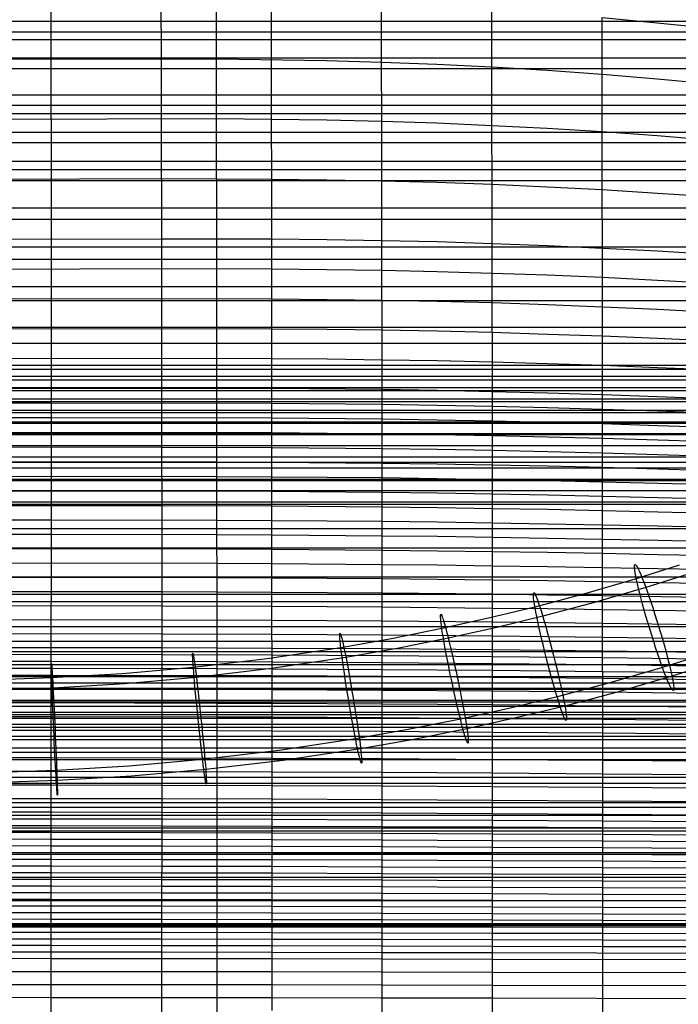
# Model space of a CAD drawing. Extents: x -260 to 296, y -277 to 294.
# Tile 107 of 241: x 28 to 108, y 49 to 169. Entities that reach past the tile are written whole.
import ezdxf

# ---------------------------------------------------------------- set-up
doc = ezdxf.new("R2010")
doc.units = 0
doc.layers.add('PREDEFINITO', color=7, linetype='CONTINUOUS')

msp = doc.modelspace()

# ---------------------------------------------------------------- linework, layer by layer
at = {"layer": 'PREDEFINITO'}
for p, q in [((31.44, 163.94, 465.53), (31.43, 171.25, 464.86)), ((44.82, 163.97, 465.58), (44.81, 171.24, 464.84)), ((51.51, 163.93, 465.52), (51.5, 171.18, 464.74)), ((58.2, 163.86, 465.38), (58.19, 171.07, 464.56)), ((71.58, 163.53, 464.78), (71.57, 170.66, 463.87)), ((84.97, 162.94, 463.64), (84.96, 169.95, 462.66)), ((98.36, 162.05, 461.91), (98.35, 168.93, 460.86)), ((98.35, 168.93, 460.86), (105.05, 168.3, 459.74)), ((-117.18, 168.52, 431.83), (153.11, 168.52, 431.83)), ((105.05, 168.3, 459.74), (111.75, 167.61, 458.46)), ((-125.51, 167.19, 421.45), (161.45, 167.19, 421.45)), ((-121.48, 166.28, 430.83), (157.41, 166.28, 430.83)), ((-125.51, 164.04, 429.85), (161.45, 164.04, 429.85)), ((-8.69, 163.83, 465.28), (51.51, 163.93, 465.52)), ((31.47, 149.32, 466.5), (31.44, 163.94, 465.53)), ((44.83, 156.67, 466.16), (44.82, 163.97, 465.58)), ((51.52, 156.66, 466.13), (51.51, 163.93, 465.52)), ((51.51, 163.93, 465.52), (64.89, 163.73, 465.14)), ((-131.87, 162.75, 419.53), (167.8, 162.75, 419.53)), ((58.21, 156.6, 466.02), (58.2, 163.86, 465.38)), ((64.89, 163.73, 465.14), (71.58, 163.53, 464.78)), ((71.6, 156.35, 465.49), (71.58, 163.53, 464.78)), ((71.58, 163.53, 464.78), (78.28, 163.27, 464.28)), ((78.28, 163.27, 464.28), (84.97, 162.94, 463.64)), ((84.98, 155.84, 464.41), (84.97, 162.94, 463.64)), ((84.97, 162.94, 463.64), (91.67, 162.53, 462.85)), ((91.67, 162.53, 462.85), (98.36, 162.05, 461.91)), ((98.37, 155.08, 462.73), (98.36, 162.05, 461.91)), ((98.36, 162.05, 461.91), (105.06, 161.5, 460.81)), ((105.06, 161.5, 460.81), (111.76, 160.89, 459.55)), ((-131.87, 159.55, 427.94), (167.8, 159.55, 427.94)), ((-137.82, 158.29, 417.7), (173.74, 158.29, 417.7)), ((-134.88, 157.29, 427.01), (170.81, 157.29, 427.01)), ((-8.68, 156.55, 465.86), (51.52, 156.66, 466.13)), ((44.86, 142.07, 466.98), (44.83, 156.67, 466.16)), ((51.55, 142.07, 466.98), (51.52, 156.66, 466.13)), ((51.52, 156.66, 466.13), (64.91, 156.5, 465.82)), ((58.23, 149.32, 466.52), (58.21, 156.6, 466.02)), ((64.91, 156.5, 465.82), (71.6, 156.35, 465.49)), ((71.61, 149.12, 466.03), (71.6, 156.35, 465.49)), ((71.6, 156.35, 465.49), (78.29, 156.13, 465.02)), ((78.29, 156.13, 465.02), (84.98, 155.84, 464.41)), ((85, 148.69, 465), (84.98, 155.84, 464.41)), ((84.98, 155.84, 464.41), (91.68, 155.49, 463.65)), ((-137.82, 155.03, 426.11), (173.74, 155.03, 426.11)), ((91.68, 155.49, 463.65), (98.37, 155.08, 462.73)), ((98.39, 148.03, 463.36), (98.37, 155.08, 462.73)), ((98.37, 155.08, 462.73), (105.07, 154.6, 461.66)), ((105.07, 154.6, 461.66), (111.77, 154.07, 460.42)), ((-143.51, 153.77, 415.94), (179.43, 153.77, 415.94)), ((-146.25, 151.48, 415.09), (182.17, 151.48, 415.09)), ((-143.51, 150.46, 424.36), (179.43, 150.46, 424.36)), ((-148.94, 149.16, 414.26), (184.85, 149.16, 414.26)), ((-22.05, 149.17, 466.07), (44.85, 149.37, 466.62)), ((31.34, -230.67, 484.16), (31.47, 149.32, 466.5)), ((44.85, 149.37, 466.62), (58.23, 149.32, 466.52)), ((58.24, 138.4, 467.05), (58.23, 149.32, 466.52)), ((58.23, 149.32, 466.52), (64.92, 149.24, 466.34)), ((64.92, 149.24, 466.34), (71.61, 149.12, 466.03)), ((71.62, 141.86, 466.43), (71.61, 149.12, 466.03)), ((71.61, 149.12, 466.03), (78.3, 148.93, 465.59)), ((78.3, 148.93, 465.59), (85, 148.69, 465)), ((85.01, 137.9, 465.58), (85, 148.69, 465)), ((85, 148.69, 465), (91.69, 148.39, 464.26)), ((91.69, 148.39, 464.26), (98.39, 148.03, 463.36)), ((98.4, 140.93, 463.81), (98.39, 148.03, 463.36)), ((98.39, 148.03, 463.36), (105.08, 147.62, 462.31)), ((105.08, 147.62, 462.31), (111.78, 147.16, 461.09)), ((-148.94, 145.83, 422.69), (184.85, 145.83, 422.69)), ((-154.12, 144.44, 412.66), (190.02, 144.44, 412.66)), ((-22.03, 141.9, 466.44), (44.86, 142.07, 466.98)), ((44.9, 84, 468.42), (44.86, 142.07, 466.98)), ((44.86, 142.07, 466.98), (58.24, 142.04, 466.9)), ((51.59, 65.02, 468.59), (51.55, 142.07, 466.98)), ((58.24, 142.04, 466.9), (64.93, 141.97, 466.72)), ((64.93, 141.97, 466.72), (71.62, 141.86, 466.43)), ((71.64, 127.37, 466.87), (71.62, 141.86, 466.43)), ((71.62, 141.86, 466.43), (78.31, 141.71, 466)), ((78.31, 141.71, 466), (85.01, 141.5, 465.42)), ((85.01, 141.5, 465.42), (91.7, 141.24, 464.7)), ((91.7, 141.24, 464.7), (98.4, 140.93, 463.81)), ((-154.12, 141.1, 421.09), (190.02, 141.1, 421.09)), ((98.4, 133.81, 464.11), (98.4, 140.93, 463.81)), ((98.4, 140.93, 463.81), (105.09, 140.58, 462.77)), ((105.09, 140.58, 462.77), (111.79, 140.18, 461.57)), ((-159.07, 139.58, 411.11), (194.96, 139.58, 411.11)), ((-22.03, 138.27, 466.58), (44.86, 138.43, 467.13)), ((44.86, 138.43, 467.13), (58.24, 138.4, 467.05)), ((58.27, 48.3, 468.53), (58.24, 138.4, 467.05)), ((58.24, 138.4, 467.05), (64.93, 138.34, 466.87)), ((64.93, 138.34, 466.87), (71.63, 138.24, 466.58)), ((71.63, 138.24, 466.58), (78.32, 138.09, 466.15)), ((78.32, 138.09, 466.15), (85.01, 137.9, 465.58)), ((85.03, 123.52, 465.9), (85.01, 137.9, 465.58)), ((85.01, 137.9, 465.58), (91.7, 137.66, 464.86)), ((91.7, 137.66, 464.86), (98.4, 137.38, 463.98)), ((98.4, 137.38, 463.98), (105.1, 137.05, 462.94)), ((105.1, 137.05, 462.94), (111.79, 136.68, 461.75)), ((-159.07, 136.26, 419.55), (194.96, 136.26, 419.55)), ((-163.78, 134.57, 409.62), (199.65, 134.57, 409.62)), ((-22.02, 134.65, 466.71), (44.87, 134.79, 467.26)), ((44.87, 134.79, 467.26), (58.25, 134.76, 467.17)), ((58.25, 134.76, 467.17), (64.94, 134.7, 466.99)), ((64.94, 134.7, 466.99), (71.63, 134.61, 466.7)), ((71.63, 134.61, 466.7), (78.32, 134.47, 466.27)), ((78.32, 134.47, 466.27), (85.02, 134.3, 465.7)), ((85.02, 134.3, 465.7), (91.71, 134.08, 464.98)), ((91.71, 134.08, 464.98), (98.4, 133.81, 464.11)), ((98.42, 121.37, 464.31), (98.4, 133.81, 464.11)), ((98.4, 133.81, 464.11), (105.1, 133.51, 463.08)), ((105.1, 133.51, 463.08), (111.8, 133.17, 461.89)), ((-163.78, 131.31, 418.07), (199.65, 131.31, 418.07)), ((-22.02, 131.03, 466.81), (44.87, 131.17, 467.38)), ((44.87, 131.17, 467.38), (58.25, 131.13, 467.28)), ((58.25, 131.13, 467.28), (64.94, 131.08, 467.1)), ((64.94, 131.08, 467.1), (71.63, 130.99, 466.8)), ((71.63, 130.99, 466.8), (78.33, 130.86, 466.37)), ((78.33, 130.86, 466.37), (85.02, 130.7, 465.79)), ((85.02, 130.7, 465.79), (91.71, 130.49, 465.07)), ((91.71, 130.49, 465.07), (98.41, 130.25, 464.2)), ((-168.26, 129.36, 408.16), (204.13, 129.36, 408.16)), ((98.41, 130.25, 464.2), (105.11, 129.97, 463.18)), ((105.11, 129.97, 463.18), (111.8, 129.66, 462)), ((-22.02, 127.42, 466.9), (44.88, 127.55, 467.49)), ((44.88, 127.55, 467.49), (58.26, 127.51, 467.37)), ((58.26, 127.51, 467.37), (64.95, 127.46, 467.18)), ((64.95, 127.46, 467.18), (71.64, 127.37, 466.87)), ((71.66, 59.34, 466.89), (71.64, 127.37, 466.87)), ((71.64, 127.37, 466.87), (78.33, 127.26, 466.44)), ((78.33, 127.26, 466.44), (85.02, 127.1, 465.86)), ((85.02, 127.1, 465.86), (91.72, 126.91, 465.14)), ((91.72, 126.91, 465.14), (98.41, 126.69, 464.27)), ((-170.41, 126.7, 407.44), (206.27, 126.7, 407.44)), ((-168.26, 126.2, 416.63), (204.13, 126.2, 416.63)), ((98.41, 126.69, 464.27), (105.11, 126.44, 463.25)), ((105.11, 126.44, 463.25), (111.81, 126.15, 462.07)), ((-171.46, 125.35, 407.09), (207.32, 125.35, 407.09)), ((-169.34, 124.91, 416.28), (205.2, 124.91, 416.28)), ((-172.51, 123.99, 406.73), (208.35, 123.99, 406.73)), ((-170.41, 123.61, 415.93), (206.27, 123.61, 415.93)), ((-22.01, 123.82, 466.98), (31.5, 123.93, 467.52)), ((31.5, 123.93, 467.52), (58.26, 123.9, 467.45)), ((58.26, 123.9, 467.45), (71.64, 123.77, 466.93)), ((71.64, 123.77, 466.93), (78.33, 123.66, 466.48)), ((78.33, 123.66, 466.48), (85.03, 123.52, 465.9)), ((85.05, 77.16, 465.29), (85.03, 123.52, 465.9)), ((85.03, 123.52, 465.9), (91.72, 123.34, 465.18)), ((91.72, 123.34, 465.18), (98.42, 123.14, 464.31)), ((-173.53, 122.61, 406.37), (209.38, 122.61, 406.37)), ((-171.46, 122.3, 415.58), (207.32, 122.3, 415.58)), ((-22.01, 122.02, 467.01), (31.5, 122.13, 467.58)), ((31.5, 122.13, 467.58), (58.26, 122.1, 467.48)), ((58.26, 122.1, 467.48), (71.64, 121.97, 466.95)), ((98.42, 123.14, 464.31), (105.11, 122.91, 463.29)), ((105.11, 122.91, 463.29), (111.81, 122.65, 462.12)), ((-174.55, 121.22, 406.01), (210.39, 121.22, 406.01)), ((-172.51, 120.97, 415.23), (208.35, 120.97, 415.23)), ((71.64, 121.97, 466.95), (78.34, 121.86, 466.5)), ((78.34, 121.86, 466.5), (85.03, 121.73, 465.91)), ((85.03, 121.73, 465.91), (91.72, 121.56, 465.19)), ((91.72, 121.56, 465.19), (98.42, 121.37, 464.31)), ((98.44, 57.68, 463.33), (98.42, 121.37, 464.31)), ((98.42, 121.37, 464.31), (105.11, 121.14, 463.29)), ((105.11, 121.14, 463.29), (111.81, 120.9, 462.13)), ((-175.55, 119.82, 405.65), (211.39, 119.82, 405.65)), ((-173.53, 119.64, 414.89), (209.38, 119.64, 414.89)), ((-22.01, 120.23, 467.04), (31.5, 120.34, 467.64)), ((31.5, 120.34, 467.64), (58.26, 120.3, 467.51)), ((58.26, 120.3, 467.51), (71.65, 120.17, 466.96)), ((71.65, 120.17, 466.96), (78.34, 120.07, 466.51)), ((78.34, 120.07, 466.51), (85.03, 119.94, 465.92)), ((85.03, 119.94, 465.92), (91.73, 119.78, 465.19)), ((91.73, 119.78, 465.19), (98.42, 119.6, 464.32)), ((-22.01, 118.44, 467.06), (31.51, 118.55, 467.69)), ((31.51, 118.55, 467.69), (58.26, 118.51, 467.54)), ((58.26, 118.51, 467.54), (71.65, 118.38, 466.98)), ((98.42, 119.6, 464.32), (105.12, 119.38, 463.3)), ((105.12, 119.38, 463.3), (111.81, 119.15, 462.13)), ((-176.54, 118.4, 405.3), (212.38, 118.4, 405.3)), ((-174.55, 118.3, 414.54), (210.39, 118.3, 414.54)), ((71.65, 118.38, 466.98), (78.34, 118.28, 466.51)), ((78.34, 118.28, 466.51), (85.03, 118.16, 465.92)), ((85.03, 118.16, 465.92), (91.73, 118, 465.19)), ((91.73, 118, 465.19), (98.42, 117.83, 464.31)), ((98.42, 117.83, 464.31), (105.12, 117.63, 463.29)), ((105.12, 117.63, 463.29), (111.81, 117.4, 462.13)), ((-175.55, 116.94, 414.2), (211.39, 116.94, 414.2)), ((-22.01, 116.65, 467.09), (31.51, 116.77, 467.75)), ((31.51, 116.77, 467.75), (58.27, 116.72, 467.56)), ((58.27, 116.72, 467.56), (71.65, 116.6, 466.98)), ((71.65, 116.6, 466.98), (78.34, 116.5, 466.51)), ((78.34, 116.5, 466.51), (85.03, 116.38, 465.92)), ((85.03, 116.38, 465.92), (91.73, 116.23, 465.18)), ((91.73, 116.23, 465.18), (98.42, 116.06, 464.3)), ((98.42, 116.06, 464.3), (105.12, 115.87, 463.28)), ((-178.47, 115.58, 404.63), (214.3, 115.58, 404.63)), ((-177.03, 114.9, 413.69), (212.86, 114.9, 413.69)), ((-176.54, 115.58, 413.86), (212.38, 115.58, 413.86)), ((4.75, 114.97, 467.64), (51.58, 114.97, 467.73)), ((51.58, 114.97, 467.73), (58.27, 114.93, 467.58)), ((58.27, 114.93, 467.58), (71.65, 114.81, 466.99)), ((105.12, 115.87, 463.28), (111.82, 115.66, 462.12)), ((-177.51, 114.22, 413.53), (213.34, 114.22, 413.53)), ((71.65, 114.81, 466.99), (78.34, 114.72, 466.51)), ((78.34, 114.72, 466.51), (85.04, 114.6, 465.91)), ((85.04, 114.6, 465.91), (91.73, 114.46, 465.17)), ((91.73, 114.46, 465.17), (98.43, 114.3, 464.29)), ((98.43, 114.3, 464.29), (105.12, 114.12, 463.27)), ((105.12, 114.12, 463.27), (111.82, 113.92, 462.11)), ((-180.35, 112.71, 403.99), (216.17, 112.71, 403.99)), ((-178.47, 112.86, 413.21), (214.3, 112.86, 413.21)), ((-8.63, 113.16, 467.52), (44.89, 113.2, 467.84)), ((44.89, 113.2, 467.84), (58.27, 113.15, 467.6)), ((58.27, 113.15, 467.6), (71.65, 113.04, 466.98)), ((71.65, 113.04, 466.98), (78.34, 112.95, 466.5)), ((78.34, 112.95, 466.5), (85.04, 112.83, 465.89)), ((85.04, 112.83, 465.89), (91.73, 112.7, 465.15)), ((91.73, 112.7, 465.15), (98.43, 112.55, 464.27)), ((98.43, 112.55, 464.27), (105.12, 112.37, 463.25)), ((-179.42, 111.49, 412.9), (215.24, 111.49, 412.9)), ((-8.63, 111.39, 467.56), (44.89, 111.43, 467.88)), ((44.89, 111.43, 467.88), (58.27, 111.38, 467.61)), ((58.27, 111.38, 467.61), (71.65, 111.26, 466.98)), ((71.65, 111.26, 466.98), (78.35, 111.18, 466.49)), ((105.12, 112.37, 463.25), (111.82, 112.19, 462.09)), ((-180.35, 110.11, 412.59), (216.17, 110.11, 412.59)), ((78.35, 111.18, 466.49), (85.04, 111.07, 465.87)), ((85.04, 111.07, 465.87), (91.73, 110.94, 465.13)), ((91.73, 110.94, 465.13), (98.43, 110.8, 464.24)), ((98.43, 110.8, 464.24), (105.12, 110.63, 463.22)), ((105.12, 110.63, 463.22), (111.82, 110.45, 462.07)), ((-182.19, 109.81, 403.38), (218.01, 109.81, 403.38)), ((-8.63, 109.63, 467.59), (44.89, 109.66, 467.91)), ((44.89, 109.66, 467.91), (58.27, 109.61, 467.63)), ((58.27, 109.61, 467.63), (71.65, 109.5, 466.97)), ((71.65, 109.5, 466.97), (78.35, 109.41, 466.48)), ((78.35, 109.41, 466.48), (85.04, 109.31, 465.85)), ((85.04, 109.31, 465.85), (91.73, 109.19, 465.1)), ((91.73, 109.19, 465.1), (98.43, 109.05, 464.22)), ((98.43, 109.05, 464.22), (105.13, 108.9, 463.19)), ((105.13, 108.9, 463.19), (111.82, 108.73, 462.04)), ((-8.62, 107.87, 467.63), (31.51, 107.91, 468.01)), ((31.51, 107.91, 468.01), (51.58, 107.88, 467.83)), ((51.58, 107.88, 467.83), (58.27, 107.85, 467.64)), ((58.27, 107.85, 467.64), (71.66, 107.74, 466.97)), ((71.66, 107.74, 466.97), (78.35, 107.66, 466.46)), ((-183.99, 106.88, 402.8), (219.8, 106.88, 402.8)), ((78.35, 107.66, 466.46), (85.04, 107.56, 465.83)), ((85.04, 107.56, 465.83), (91.74, 107.44, 465.07)), ((91.74, 107.44, 465.07), (98.43, 107.31, 464.18)), ((98.43, 107.31, 464.18), (105.13, 107.17, 463.16)), ((105.13, 107.17, 463.16), (111.82, 107.01, 462.01)), ((-8.62, 106.12, 467.66), (31.51, 106.16, 468.06)), ((31.51, 106.16, 468.06), (51.58, 106.12, 467.85)), ((51.58, 106.12, 467.85), (58.27, 106.09, 467.65)), ((58.27, 106.09, 467.65), (71.66, 105.98, 466.95)), ((71.66, 105.98, 466.95), (78.35, 105.91, 466.44)), ((78.35, 105.91, 466.44), (85.04, 105.81, 465.8)), ((85.04, 105.81, 465.8), (91.74, 105.7, 465.04)), ((91.74, 105.7, 465.04), (98.43, 105.58, 464.15)), ((98.43, 105.58, 464.15), (105.13, 105.44, 463.12)), ((105.13, 105.44, 463.12), (111.83, 105.29, 461.97)), ((-183.99, 104.52, 411.45), (219.8, 104.52, 411.45)), ((-8.62, 104.37, 467.69), (31.51, 104.41, 468.11)), ((31.51, 104.41, 468.11), (51.58, 104.37, 467.87)), ((51.58, 104.37, 467.87), (58.27, 104.34, 467.66)), ((58.27, 104.34, 467.66), (71.66, 104.24, 466.94)), ((71.66, 104.24, 466.94), (78.35, 104.16, 466.42)), ((78.35, 104.16, 466.42), (85.04, 104.07, 465.77)), ((85.04, 104.07, 465.77), (91.74, 103.97, 465)), ((91.74, 103.97, 465), (98.43, 103.85, 464.11)), ((98.43, 103.85, 464.11), (105.13, 103.72, 463.08)), ((105.13, 103.72, 463.08), (111.83, 103.58, 461.93)), ((-8.62, 102.63, 467.72), (31.51, 102.67, 468.16)), ((31.51, 102.67, 468.16), (51.58, 102.63, 467.89)), ((51.58, 102.63, 467.89), (58.28, 102.6, 467.66)), ((58.28, 102.6, 467.66), (71.66, 102.5, 466.93)), ((71.66, 102.5, 466.93), (78.35, 102.43, 466.39)), ((78.35, 102.43, 466.39), (85.05, 102.34, 465.74)), ((85.05, 102.34, 465.74), (91.74, 102.25, 464.97)), ((91.74, 102.25, 464.97), (98.43, 102.14, 464.07)), ((98.43, 102.14, 464.07), (105.13, 102.01, 463.04)), ((107.71, 102.39, 397.65), (102.52, 100.75, 397.25)), ((105.13, 102.01, 463.04), (111.83, 101.88, 461.89)), ((-187.4, 100.98, 401.75), (223.2, 100.98, 401.75)), ((-8.62, 100.9, 467.75), (31.51, 100.94, 468.21)), ((31.51, 100.94, 468.21), (51.58, 100.9, 467.91)), ((51.58, 100.9, 467.91), (58.28, 100.87, 467.67)), ((58.28, 100.87, 467.67), (71.66, 100.77, 466.91)), ((71.66, 100.77, 466.91), (85.05, 100.62, 465.71)), ((85.05, 100.62, 465.71), (91.74, 100.53, 464.93)), ((91.74, 100.53, 464.93), (98.44, 100.43, 464.02)), ((102.52, 100.75, 397.25), (96.38, 98.96, 396.83)), ((108.94, 101.35, 386.45), (103.67, 99.69, 386.05)), ((103.67, 99.69, 386.05), (97.43, 97.87, 385.61)), ((98.44, 100.43, 464.02), (105.13, 100.31, 462.99)), ((105.13, 100.31, 462.99), (111.83, 100.19, 461.84)), ((-187.4, 98.9, 410.45), (223.2, 98.9, 410.45)), ((18.14, 99.22, 468.24), (44.89, 99.2, 468.1)), ((44.89, 99.2, 468.1), (58.28, 99.14, 467.68)), ((58.28, 99.14, 467.68), (71.66, 99.05, 466.89)), ((71.66, 99.05, 466.89), (85.05, 98.91, 465.67)), ((85.05, 98.91, 465.67), (91.74, 98.82, 464.88)), ((96.38, 98.96, 396.83), (90.2, 97.32, 396.44)), ((91.74, 98.82, 464.88), (98.44, 98.72, 463.98)), ((98.44, 98.72, 463.98), (111.83, 98.5, 461.8)), ((-189.04, 97.98, 401.26), (224.83, 97.98, 401.26)), ((18.14, 97.51, 468.3), (44.9, 97.48, 468.13)), ((44.9, 97.48, 468.13), (58.28, 97.43, 467.68)), ((58.28, 97.43, 467.68), (71.66, 97.34, 466.87)), ((71.66, 97.34, 466.87), (85.05, 97.2, 465.63)), ((90.2, 97.32, 396.44), (84.56, 95.95, 396.12)), ((85.05, 97.2, 465.63), (91.74, 97.12, 464.84)), ((97.43, 97.87, 385.61), (91.15, 96.19, 385.22)), ((91.74, 97.12, 464.84), (98.44, 97.03, 463.93)), ((98.44, 97.03, 463.93), (111.83, 96.83, 461.75)), ((18.14, 95.8, 468.35), (44.9, 95.77, 468.16)), ((44.9, 95.77, 468.16), (58.28, 95.72, 467.69)), ((58.28, 95.72, 467.69), (71.66, 95.63, 466.85)), ((84.56, 95.95, 396.12), (78.9, 94.69, 395.83)), ((91.15, 96.19, 385.22), (85.43, 94.8, 384.9)), ((-190.64, 94.94, 400.8), (226.43, 94.94, 400.8)), ((71.66, 95.63, 466.85), (85.05, 95.51, 465.59)), ((78.9, 94.69, 395.83), (72.77, 93.47, 395.56)), ((85.43, 94.8, 384.9), (79.68, 93.53, 384.61)), ((85.05, 95.51, 465.59), (98.44, 95.35, 463.88)), ((98.44, 95.35, 463.88), (111.83, 95.16, 461.7)), ((18.14, 94.11, 468.41), (44.9, 94.08, 468.19)), ((44.9, 94.08, 468.19), (58.28, 94.03, 467.69)), ((58.28, 94.03, 467.69), (71.66, 93.94, 466.83)), ((72.77, 93.47, 395.56), (66.62, 92.38, 395.31)), ((71.66, 93.94, 466.83), (85.05, 93.83, 465.55)), ((79.68, 93.53, 384.61), (73.47, 92.29, 384.33)), ((85.05, 93.83, 465.55), (98.44, 93.67, 463.83)), ((98.44, 93.67, 463.83), (111.83, 93.49, 461.65)), ((-190.64, 93.17, 409.57), (226.43, 93.17, 409.57)), ((18.14, 92.42, 468.47), (44.9, 92.39, 468.22)), ((44.9, 92.39, 468.22), (58.28, 92.34, 467.7)), ((66.62, 92.38, 395.31), (57.68, 91.04, 395.01)), ((58.28, 92.34, 467.7), (71.66, 92.26, 466.81)), ((73.47, 92.29, 384.33), (67.23, 91.19, 384.08)), ((71.66, 92.26, 466.81), (85.05, 92.15, 465.52)), ((85.05, 92.15, 465.52), (98.44, 92, 463.78)), ((-192.16, 91.93, 400.38), (227.95, 91.93, 400.38)), ((18.14, 91.58, 468.5), (44.9, 91.55, 468.24)), ((44.9, 91.55, 468.24), (58.28, 91.5, 467.7)), ((57.68, 91.04, 395.01), (48.7, 89.98, 394.78)), ((67.23, 91.19, 384.08), (58.18, 89.83, 383.78)), ((58.28, 91.5, 467.7), (71.66, 91.42, 466.8)), ((71.66, 91.42, 466.8), (85.05, 91.31, 465.5)), ((85.05, 91.31, 465.5), (98.44, 91.17, 463.76)), ((98.44, 92, 463.78), (111.83, 91.83, 461.6)), ((98.44, 91.17, 463.76), (111.83, 91, 461.58)), ((111.09, 91.68, 399.02), (105.7, 89.98, 398.6)), ((-192.16, 90.32, 409.17), (227.95, 90.32, 409.17)), ((4.76, 90.73, 468.36), (31.52, 90.74, 468.52)), ((4.76, 89.89, 468.38), (31.52, 89.9, 468.54)), ((31.52, 90.74, 468.52), (51.59, 90.69, 468.02)), ((31.52, 89.9, 468.54), (51.59, 89.85, 468.03)), ((48.7, 89.98, 394.78), (40.1, 89.22, 394.61)), ((58.18, 89.83, 383.78), (49.08, 88.75, 383.54)), ((51.59, 90.69, 468.02), (58.28, 90.66, 467.7)), ((51.59, 89.85, 468.03), (58.28, 89.82, 467.71)), ((58.28, 90.66, 467.7), (71.66, 90.58, 466.8)), ((58.28, 89.82, 467.71), (71.66, 89.74, 466.79)), ((71.66, 90.58, 466.8), (85.05, 90.47, 465.48)), ((71.66, 89.74, 466.79), (85.05, 89.63, 465.46)), ((85.05, 90.47, 465.48), (98.44, 90.33, 463.74)), ((98.44, 90.33, 463.74), (111.83, 90.17, 461.55)), ((105.7, 89.98, 398.6), (99.32, 88.12, 398.16)), ((112.33, 90.64, 387.82), (106.85, 88.91, 387.4)), ((-193.65, 88.88, 399.98), (229.43, 88.88, 399.98)), ((4.76, 89.05, 468.41), (31.52, 89.06, 468.57)), ((31.48, 88.7, 394.5), (24.74, 88.47, 394.45)), ((40.1, 89.22, 394.61), (31.48, 88.7, 394.5)), ((31.52, 89.06, 468.57), (51.59, 89.01, 468.05)), ((49.08, 88.75, 383.54), (40.37, 87.98, 383.37)), ((51.59, 89.01, 468.05), (58.28, 88.98, 467.72)), ((58.28, 88.98, 467.72), (71.66, 88.9, 466.78)), ((71.66, 88.9, 466.78), (85.05, 88.8, 465.45)), ((85.05, 89.63, 465.46), (98.44, 89.5, 463.71)), ((85.05, 88.8, 465.45), (98.44, 88.66, 463.69)), ((98.44, 89.5, 463.71), (111.83, 89.34, 461.53)), ((98.44, 88.66, 463.69), (111.83, 88.51, 461.51)), ((106.85, 88.91, 387.4), (100.37, 87.02, 386.95)), ((-194.38, 87.35, 399.79), (230.16, 87.35, 399.79)), ((-194.01, 88.12, 399.88), (229.8, 88.12, 399.88)), ((-193.65, 87.45, 408.81), (229.43, 87.45, 408.81)), ((18.14, 87.39, 468.67), (31.52, 87.38, 468.63)), ((31.65, 87.46, 383.26), (24.83, 87.23, 383.21)), ((31.52, 87.38, 468.63), (51.59, 87.33, 468.07)), ((40.37, 87.98, 383.37), (31.65, 87.46, 383.26)), ((51.59, 87.33, 468.07), (58.28, 87.3, 467.73)), ((99.32, 88.12, 398.16), (92.89, 86.41, 397.76)), ((58.28, 87.3, 467.73), (71.66, 87.23, 466.77)), ((71.66, 87.23, 466.77), (85.05, 87.12, 465.42)), ((85.05, 87.12, 465.42), (98.44, 87, 463.65)), ((92.89, 86.41, 397.76), (87.04, 84.98, 397.43)), ((100.37, 87.02, 386.95), (93.84, 85.29, 386.54)), ((98.44, 87, 463.65), (111.83, 86.85, 461.47)), ((-195.09, 85.81, 399.61), (230.88, 85.81, 399.61)), ((-194.74, 85.28, 408.55), (230.52, 85.28, 408.55)), ((-194.38, 86, 408.64), (230.16, 86, 408.64)), ((18.14, 85.71, 468.74), (31.52, 85.7, 468.69)), ((31.52, 85.7, 468.69), (51.59, 85.65, 468.1)), ((51.59, 85.65, 468.1), (58.28, 85.63, 467.74)), ((58.28, 85.63, 467.74), (71.67, 85.55, 466.76)), ((71.67, 85.55, 466.76), (85.05, 85.46, 465.39)), ((87.04, 84.98, 397.43), (81.15, 83.68, 397.13)), ((85.05, 85.46, 465.39), (98.44, 85.33, 463.61)), ((93.84, 85.29, 386.54), (87.9, 83.84, 386.21)), ((98.44, 85.33, 463.61), (111.84, 85.19, 461.43)), ((-195.8, 84.27, 399.44), (231.58, 84.27, 399.44)), ((-195.45, 83.83, 408.39), (231.23, 83.83, 408.39)), ((-195.09, 84.55, 408.47), (230.88, 84.55, 408.47)), ((18.14, 84.04, 468.81), (31.52, 84.03, 468.76)), ((31.52, 84.03, 468.76), (51.59, 83.98, 468.13)), ((44.72, -230.13, 484.16), (44.9, 84, 468.42)), ((51.59, 83.98, 468.13), (58.28, 83.96, 467.76)), ((58.28, 83.96, 467.76), (71.67, 83.88, 466.76)), ((71.67, 83.88, 466.76), (85.05, 83.79, 465.37)), ((87.9, 83.84, 386.21), (81.94, 82.52, 385.9)), ((85.05, 83.79, 465.37), (98.44, 83.68, 463.58)), ((-196.5, 82.72, 399.28), (232.28, 82.72, 399.28)), ((-195.8, 83.1, 408.32), (231.58, 83.1, 408.32)), ((81.15, 83.68, 397.13), (74.79, 82.42, 396.84)), ((98.44, 83.68, 463.58), (111.84, 83.54, 461.39)), ((-196.5, 81.64, 408.17), (232.28, 81.64, 408.17)), ((18.14, 82.37, 468.88), (31.52, 82.36, 468.82)), ((31.52, 82.36, 468.82), (44.9, 82.34, 468.46)), ((44.9, 82.34, 468.46), (58.28, 82.29, 467.78)), ((58.28, 82.29, 467.78), (71.67, 82.22, 466.75)), ((74.79, 82.42, 396.84), (68.41, 81.29, 396.59)), ((71.67, 82.22, 466.75), (85.05, 82.13, 465.34)), ((81.94, 82.52, 385.9), (75.49, 81.24, 385.61)), ((85.05, 82.13, 465.34), (98.44, 82.02, 463.54)), ((98.44, 82.02, 463.54), (111.84, 81.89, 461.36)), ((-197.17, 81.21, 399.13), (232.95, 81.21, 399.13)), ((-197.17, 80.21, 408.04), (232.95, 80.21, 408.04)), ((68.41, 81.29, 396.59), (59.14, 79.9, 396.28)), ((75.49, 81.24, 385.61), (69.02, 80.09, 385.35)), ((-197.83, 79.68, 399), (233.61, 79.68, 399)), ((18.13, 79.04, 469.03), (31.51, 79.03, 468.95)), ((31.51, 79.03, 468.95), (44.9, 79.01, 468.56)), ((44.9, 79.01, 468.56), (58.28, 78.96, 467.83)), ((59.14, 79.9, 396.28), (49.83, 78.79, 396.04)), ((58.28, 78.96, 467.83), (71.67, 78.9, 466.75)), ((69.02, 80.09, 385.35), (59.63, 78.69, 385.04)), ((-197.83, 78.78, 407.92), (233.61, 78.78, 407.92)), ((40.91, 78, 395.86), (31.98, 77.47, 395.75)), ((49.83, 78.79, 396.04), (40.91, 78, 395.86)), ((59.63, 78.69, 385.04), (50.21, 77.57, 384.8)), ((71.67, 78.9, 466.75), (85.05, 78.81, 465.3)), ((85.05, 78.81, 465.3), (98.44, 78.72, 463.48)), ((98.44, 78.72, 463.48), (111.84, 78.61, 461.3)), ((-199.13, 76.63, 398.75), (234.9, 76.63, 398.75)), ((18.13, 77.38, 469.11), (31.51, 77.37, 469.02)), ((31.98, 77.47, 395.75), (24.99, 77.23, 395.7)), ((31.51, 77.37, 469.02), (44.9, 77.35, 468.61)), ((41.18, 76.77, 384.62), (32.14, 76.23, 384.5)), ((50.21, 77.57, 384.8), (41.18, 76.77, 384.62)), ((44.9, 77.35, 468.61), (58.28, 77.3, 467.85)), ((58.28, 77.3, 467.85), (71.67, 77.24, 466.75)), ((71.67, 77.24, 466.75), (85.05, 77.16, 465.29)), ((85.05, 46.69, 465.43), (85.05, 77.16, 465.29)), ((85.05, 77.16, 465.29), (98.44, 77.07, 463.46)), ((98.44, 77.07, 463.46), (111.84, 76.97, 461.27)), ((-199.13, 75.91, 407.7), (234.9, 75.91, 407.7)), ((18.13, 75.73, 469.18), (31.51, 75.72, 469.09)), ((32.14, 76.23, 384.5), (25.07, 75.99, 384.45)), ((31.51, 75.72, 469.09), (44.9, 75.69, 468.66)), ((44.9, 75.69, 468.66), (58.28, 75.65, 467.88)), ((58.28, 75.65, 467.88), (71.67, 75.59, 466.76)), ((71.67, 75.59, 466.76), (85.05, 75.51, 465.27)), ((85.05, 75.51, 465.27), (98.44, 75.43, 463.43)), ((98.44, 75.43, 463.43), (111.84, 75.33, 461.25)), ((-200.38, 73.56, 398.55), (236.15, 73.56, 398.55)), ((-200.38, 73.02, 407.53), (236.15, 73.02, 407.53)), ((18.13, 74.08, 469.26), (31.51, 74.07, 469.16)), ((31.51, 74.07, 469.16), (44.9, 74.04, 468.71)), ((44.9, 74.04, 468.71), (58.28, 74, 467.91)), ((58.28, 74, 467.91), (71.67, 73.94, 466.76)), ((71.67, 73.94, 466.76), (85.05, 73.87, 465.26)), ((85.05, 73.87, 465.26), (98.44, 73.79, 463.41)), ((98.44, 73.79, 463.41), (111.84, 73.7, 461.23)), ((-200.99, 72.02, 398.47), (236.77, 72.02, 398.47)), ((18.13, 72.43, 469.34), (31.51, 72.42, 469.23)), ((31.51, 72.42, 469.23), (44.9, 72.39, 468.76)), ((44.9, 72.39, 468.76), (58.28, 72.35, 467.94)), ((58.28, 72.35, 467.94), (71.67, 72.3, 466.77)), ((71.67, 72.3, 466.77), (85.05, 72.23, 465.25)), ((85.05, 72.23, 465.25), (98.45, 72.16, 463.39)), ((98.45, 72.16, 463.39), (111.84, 72.07, 461.21)), ((18.13, 71.6, 469.38), (31.51, 71.6, 469.27)), ((18.13, 70.78, 469.42), (31.51, 70.77, 469.3)), ((31.51, 71.6, 469.27), (44.9, 71.57, 468.79)), ((31.51, 70.77, 469.3), (44.9, 70.75, 468.81)), ((44.9, 71.57, 468.79), (58.28, 71.53, 467.95)), ((44.9, 70.75, 468.81), (58.28, 70.71, 467.97)), ((58.28, 71.53, 467.95), (71.67, 71.48, 466.77)), ((58.28, 70.71, 467.97), (71.67, 70.66, 466.78)), ((71.67, 71.48, 466.77), (85.05, 71.41, 465.25)), ((71.67, 70.66, 466.78), (85.05, 70.6, 465.24)), ((85.05, 71.41, 465.25), (98.45, 71.34, 463.38)), ((85.05, 70.6, 465.24), (98.45, 70.53, 463.38)), ((98.45, 71.34, 463.38), (111.84, 71.26, 461.2)), ((-201.6, 70.48, 398.4), (237.37, 70.48, 398.4)), ((-201.6, 70.13, 407.4), (237.37, 70.13, 407.4)), ((18.13, 69.96, 469.45), (31.51, 69.95, 469.34)), ((31.51, 69.95, 469.34), (44.89, 69.93, 468.84)), ((44.89, 69.93, 468.84), (58.28, 69.89, 467.99)), ((58.28, 69.89, 467.99), (71.67, 69.84, 466.78)), ((71.67, 69.84, 466.78), (85.05, 69.78, 465.24)), ((85.05, 69.78, 465.24), (98.45, 69.71, 463.37)), ((98.45, 70.53, 463.38), (111.84, 70.45, 461.19)), ((98.45, 69.71, 463.37), (111.84, 69.64, 461.18)), ((18.13, 69.14, 469.49), (31.51, 69.13, 469.37)), ((18.13, 68.33, 469.53), (31.51, 68.32, 469.41)), ((31.51, 69.13, 469.37), (44.89, 69.11, 468.87)), ((31.51, 68.32, 469.41), (44.89, 68.29, 468.9)), ((44.89, 69.11, 468.87), (58.28, 69.07, 468)), ((44.89, 68.29, 468.9), (58.28, 68.26, 468.02)), ((58.28, 69.07, 468), (71.67, 69.03, 466.79)), ((58.28, 68.26, 468.02), (71.67, 68.21, 466.8)), ((71.67, 69.03, 466.79), (85.05, 68.97, 465.24)), ((71.67, 68.21, 466.8), (85.05, 68.15, 465.24)), ((85.05, 68.97, 465.24), (98.45, 68.9, 463.36)), ((98.45, 68.9, 463.36), (111.84, 68.83, 461.17)), ((-202.75, 67.48, 398.32), (238.52, 67.48, 398.32)), ((-202.75, 67.31, 407.32), (238.52, 67.31, 407.32)), ((18.13, 67.51, 469.57), (31.51, 67.5, 469.44)), ((31.51, 67.5, 469.44), (44.89, 67.48, 468.92)), ((44.89, 67.48, 468.92), (58.28, 67.44, 468.04)), ((58.28, 67.44, 468.04), (71.67, 67.4, 466.8)), ((71.67, 67.4, 466.8), (85.05, 67.34, 465.24)), ((85.05, 68.15, 465.24), (98.45, 68.09, 463.36)), ((85.05, 67.34, 465.24), (98.44, 67.28, 463.35)), ((98.44, 67.28, 463.35), (111.84, 67.22, 461.16)), ((98.45, 68.09, 463.36), (111.84, 68.02, 461.17)), ((18.13, 66.69, 469.61), (31.51, 66.69, 469.48)), ((18.13, 65.88, 469.65), (31.51, 65.87, 469.51)), ((31.51, 66.69, 469.48), (44.89, 66.66, 468.95)), ((31.51, 65.87, 469.51), (44.89, 65.85, 468.98)), ((44.89, 66.66, 468.95), (58.28, 66.63, 468.05)), ((44.89, 65.85, 468.98), (58.28, 65.82, 468.07)), ((58.28, 66.63, 468.05), (71.67, 66.59, 466.81)), ((58.28, 65.82, 468.07), (71.67, 65.77, 466.82)), ((71.67, 66.59, 466.81), (85.05, 66.53, 465.24)), ((85.05, 66.53, 465.24), (98.44, 66.47, 463.35)), ((98.44, 66.47, 463.35), (111.84, 66.41, 461.16)), ((18.13, 65.07, 469.69), (31.51, 65.06, 469.55)), ((31.51, 65.06, 469.55), (44.89, 65.04, 469.01)), ((44.89, 65.04, 469.01), (58.28, 65.01, 468.09)), ((51.41, -229.76, 484.14), (51.59, 65.02, 468.59)), ((58.28, 65.01, 468.09), (71.67, 64.96, 466.83)), ((71.67, 65.77, 466.82), (85.05, 65.72, 465.24)), ((71.67, 64.96, 466.83), (85.05, 64.92, 465.24)), ((85.05, 65.72, 465.24), (98.44, 65.67, 463.34)), ((85.05, 64.92, 465.24), (98.44, 64.86, 463.34)), ((98.44, 65.67, 463.34), (111.84, 65.61, 461.15)), ((98.44, 64.86, 463.34), (111.84, 64.8, 461.15)), ((-203.86, 64.49, 407.29), (239.63, 64.49, 407.29)), ((-203.86, 64.48, 398.29), (239.63, 64.48, 398.29)), ((18.13, 64.26, 469.72), (31.51, 64.25, 469.58)), ((18.13, 63.45, 469.76), (31.51, 63.44, 469.62)), ((31.51, 64.25, 469.58), (44.89, 64.23, 469.03)), ((31.51, 63.44, 469.62), (44.89, 63.42, 469.06)), ((44.89, 64.23, 469.03), (58.28, 64.2, 468.11)), ((44.89, 63.42, 469.06), (58.28, 63.39, 468.13)), ((58.28, 64.2, 468.11), (71.67, 64.16, 466.83)), ((71.67, 64.16, 466.83), (85.05, 64.11, 465.24)), ((85.05, 64.11, 465.24), (98.44, 64.06, 463.33)), ((98.44, 64.06, 463.33), (111.84, 64, 461.15)), ((18.13, 62.64, 469.8), (31.51, 62.63, 469.65)), ((31.51, 62.63, 469.65), (44.89, 62.61, 469.09)), ((44.89, 62.61, 469.09), (58.28, 62.58, 468.15)), ((58.28, 63.39, 468.13), (71.66, 63.35, 466.84)), ((58.28, 62.58, 468.15), (71.66, 62.54, 466.85)), ((71.66, 63.35, 466.84), (85.05, 63.3, 465.24)), ((71.66, 62.54, 466.85), (85.05, 62.5, 465.24)), ((85.05, 63.3, 465.24), (98.44, 63.25, 463.33)), ((85.05, 62.5, 465.24), (98.44, 62.45, 463.33)), ((98.44, 63.25, 463.33), (111.84, 63.2, 461.14)), ((98.44, 62.45, 463.33), (111.84, 62.4, 461.14)), ((-204.93, 61.66, 407.32), (240.7, 61.66, 407.32)), ((18.13, 61.83, 469.84), (31.51, 61.82, 469.69)), ((18.13, 61.03, 469.88), (31.51, 61.02, 469.72)), ((31.51, 61.82, 469.69), (44.89, 61.8, 469.12)), ((31.51, 61.02, 469.72), (44.89, 61, 469.15)), ((44.89, 61.8, 469.12), (58.28, 61.78, 468.16)), ((58.28, 61.78, 468.16), (71.66, 61.74, 466.86)), ((71.66, 61.74, 466.86), (85.05, 61.7, 465.24)), ((85.05, 61.7, 465.24), (98.44, 61.65, 463.33)), ((98.44, 61.65, 463.33), (125.23, 61.56, 458.72)), ((18.13, 60.22, 469.91), (31.51, 60.21, 469.76)), ((31.51, 60.21, 469.76), (44.89, 60.2, 469.17)), ((44.89, 61, 469.15), (58.28, 60.97, 468.18)), ((44.89, 60.2, 469.17), (58.28, 60.17, 468.2)), ((58.28, 60.97, 468.18), (71.66, 60.94, 466.87)), ((58.28, 60.17, 468.2), (71.66, 60.14, 466.88)), ((71.66, 60.94, 466.87), (85.05, 60.9, 465.25)), ((71.66, 60.14, 466.88), (85.05, 60.1, 465.25)), ((85.05, 60.9, 465.25), (98.44, 60.86, 463.33)), ((85.05, 60.1, 465.25), (98.44, 60.06, 463.33)), ((98.44, 60.86, 463.33), (125.23, 60.76, 458.72)), ((98.44, 60.06, 463.33), (125.23, 59.97, 458.73)), ((-205.97, 58.84, 407.41), (241.74, 58.84, 407.41)), ((241.74, 58.84, 407.41), (-205.97, 58.84, 407.41)), ((-205.97, 58.65, 402.91), (241.74, 58.65, 402.91)), ((241.74, 58.65, 402.91), (-205.97, 58.65, 402.91)), ((18.13, 59.42, 469.95), (31.51, 59.41, 469.79)), ((18.13, 58.62, 469.99), (31.51, 58.61, 469.83)), ((31.51, 59.41, 469.79), (44.89, 59.39, 469.2)), ((44.89, 59.39, 469.2), (58.28, 59.37, 468.22)), ((58.28, 59.37, 468.22), (71.66, 59.34, 466.89)), ((71.65, 34.18, 467.64), (71.66, 59.34, 466.89)), ((71.66, 59.34, 466.89), (85.05, 59.3, 465.25)), ((85.05, 59.3, 465.25), (98.44, 59.26, 463.33)), ((98.44, 59.26, 463.33), (125.23, 59.18, 458.74)), ((-205.97, 58.47, 398.42), (241.74, 58.47, 398.42)), ((-205.97, 58.47, 398.42), (241.74, 58.47, 398.42)), ((24.82, 57.82, 470), (31.51, 57.81, 469.86)), ((31.51, 58.61, 469.83), (44.89, 58.59, 469.23)), ((31.51, 57.81, 469.86), (44.89, 57.8, 469.26)), ((44.89, 58.59, 469.23), (58.28, 58.57, 468.24)), ((44.89, 57.8, 469.26), (58.28, 57.77, 468.26)), ((58.28, 58.57, 468.24), (71.66, 58.54, 466.9)), ((58.28, 57.77, 468.26), (71.66, 57.75, 466.92)), ((71.66, 58.54, 466.9), (85.05, 58.51, 465.26)), ((71.66, 57.75, 466.92), (85.05, 57.71, 465.26)), ((85.05, 58.51, 465.26), (98.44, 58.47, 463.33)), ((85.05, 57.71, 465.26), (98.44, 57.68, 463.33)), ((98.44, 58.47, 463.33), (125.23, 58.39, 458.74)), ((98.44, 40.4, 463.67), (98.44, 57.68, 463.33)), ((98.44, 57.68, 463.33), (125.23, 57.6, 458.75)), ((24.82, 57.02, 470.04), (31.51, 57.02, 469.9)), ((31.51, 57.02, 469.9), (44.89, 57, 469.29)), ((44.89, 57, 469.29), (58.28, 56.98, 468.28)), ((58.28, 56.98, 468.28), (71.66, 56.95, 466.93)), ((71.66, 56.95, 466.93), (85.05, 56.92, 465.27)), ((85.05, 56.92, 465.27), (98.44, 56.88, 463.33)), ((98.44, 56.88, 463.33), (125.23, 56.81, 458.76)), ((24.82, 56.22, 470.08), (31.51, 56.22, 469.93)), ((24.82, 55.43, 470.11), (31.51, 55.43, 469.97)), ((31.51, 56.22, 469.93), (44.89, 56.2, 469.32)), ((31.51, 55.43, 469.97), (44.89, 55.41, 469.34)), ((44.89, 56.2, 469.32), (58.28, 56.18, 468.3)), ((44.89, 55.41, 469.34), (58.28, 55.39, 468.32)), ((58.28, 56.18, 468.3), (71.66, 56.16, 466.94)), ((58.28, 55.39, 468.32), (71.66, 55.36, 466.96)), ((71.66, 56.16, 466.94), (85.05, 56.13, 465.28)), ((71.66, 55.36, 466.96), (85.05, 55.33, 465.28)), ((85.05, 56.13, 465.28), (98.44, 56.09, 463.34)), ((85.05, 55.33, 465.28), (111.84, 55.27, 461.17)), ((98.44, 56.09, 463.34), (125.23, 56.02, 458.77)), ((24.82, 54.64, 470.15), (31.51, 54.63, 470)), ((31.51, 54.63, 470), (44.89, 54.62, 469.37)), ((44.89, 54.62, 469.37), (58.27, 54.6, 468.34)), ((58.27, 54.6, 468.34), (71.66, 54.57, 466.97)), ((71.66, 54.57, 466.97), (85.05, 54.54, 465.29)), ((85.05, 54.54, 465.29), (111.84, 54.48, 461.17)), ((24.81, 53.05, 470.22), (31.51, 53.05, 470.07)), ((31.51, 53.05, 470.07), (44.89, 53.03, 469.43)), ((44.89, 53.03, 469.43), (58.27, 53.02, 468.39)), ((58.27, 53.02, 468.39), (71.66, 52.99, 467)), ((71.66, 52.99, 467), (85.05, 52.96, 465.31)), ((85.05, 52.96, 465.31), (111.83, 52.9, 461.19)), ((24.81, 51.47, 470.29), (31.5, 51.47, 470.14)), ((31.5, 51.47, 470.14), (44.89, 51.46, 469.49)), ((44.89, 51.46, 469.49), (58.27, 51.44, 468.43)), ((58.27, 51.44, 468.43), (71.66, 51.42, 467.03)), ((71.66, 51.42, 467.03), (85.05, 51.39, 465.34)), ((85.05, 51.39, 465.34), (111.83, 51.33, 461.21)), ((24.81, 49.9, 470.36), (31.5, 49.89, 470.21)), ((31.5, 49.89, 470.21), (44.89, 49.88, 469.55)), ((44.89, 49.88, 469.55), (58.27, 49.87, 468.48)), ((58.27, 49.87, 468.48), (71.66, 49.84, 467.07)), ((71.66, 49.84, 467.07), (85.05, 49.82, 465.36)), ((85.05, 49.82, 465.36), (111.83, 49.77, 461.24))]:
    msp.add_line(p, q, dxfattribs=at)
at = {"layer": 'PREDEFINITO', "extrusion": (0.954337, 0.290441, 0.069891)}
msp.add_circle((60.24, 382.44, 154.87), 8, dxfattribs=at)
at = {"layer": 'PREDEFINITO', "extrusion": (0.967624, 0.245785, 0.057383)}
msp.add_circle((65.84, 384.44, 133.95), 8, dxfattribs=at)
at = {"layer": 'PREDEFINITO', "extrusion": (0.977456, 0.205857, 0.046937)}
msp.add_circle((70.13, 385.89, 115.19), 8, dxfattribs=at)
at = {"layer": 'PREDEFINITO', "extrusion": (0.985885, 0.163394, 0.036519)}
msp.add_circle((73.99, 387.11, 95.21), 8, dxfattribs=at)
at = {"layer": 'PREDEFINITO', "extrusion": (0.994459, 0.102692, 0.022473)}
msp.add_circle((78.25, 388.39, 66.54), 8, dxfattribs=at)
at = {"layer": 'PREDEFINITO', "extrusion": (0.998927, 0.045262, 0.009848)}
msp.add_circle((80.94, 389.13, 39.35), 8, dxfattribs=at)

doc.saveas('drawing.dxf')
